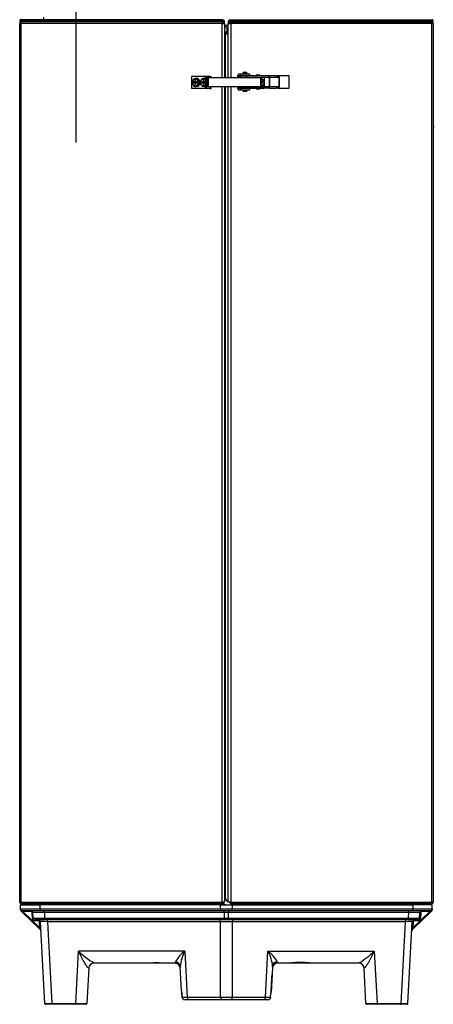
# Model space of a CAD drawing. Extents: x 172 to 2886, y 316 to 2181.
# Tile 1 of 30: x 172 to 622, y 316 to 1386. Entities that reach past the tile are written whole.
import ezdxf

# ---------------------------------------------------------------- set-up
doc = ezdxf.new("R2010")
doc.units = 0
doc.header["$LTSCALE"] = 25.4
doc.header["$MEASUREMENT"] = 0
doc.layers.get('0').update_dxf_attribs({"linetype": 'CONTINUOUS'})

msp = doc.modelspace()

# ---------------------------------------------------------------- linework, layer by layer
for p, q in [((233.1, 1637.1), (233.1, 1253)), ((172.1, 1385.3), (173.1, 1385.3)), ((172.1, 1385.2), (172.1, 1385.3)), ((172.1, 1385.2), (173.1, 1385.2)), ((172.1, 427.3), (172.1, 1382.2)), ((172.1, 1382.2), (173.4, 1382.2)), ((173.1, 1385.3), (172.4, 1386)), ((173.3, 1382.9), (172.6, 1383.6)), ((173.1, 1385.3), (173.1, 1386.3)), ((173.4, 1386.3), (173.1, 1386.3)), ((173.1, 1385.3), (173.1, 1385.3)), ((173.1, 1385.3), (173.1, 1385.3)), ((173.1, 1385.2), (173.1, 1385.3)), ((173.1, 1385.2), (173.4, 1385.2)), ((173.1, 1384.2), (173.1, 1385.2)), ((173.1, 1384.2), (174, 1384.2)), ((173.4, 1385.2), (173.3, 1385.3)), ((393.1, 1385.3), (173.3, 1385.3)), ((393.1, 1386.3), (173.4, 1386.3)), ((393.1, 1385.2), (173.4, 1385.2)), ((173.4, 1382.2), (173.4, 427.3)), ((392.4, 1382.2), (173.4, 1382.2)), ((393.2, 1384.2), (174, 1384.2)), ((198.1, 1389.3), (198.1, 1386.3)), ((203.1, 1386.5), (203.1, 1386.3)), ((391.1, 1386.3), (391.1, 1386.5)), ((392.4, 1323.7), (392.4, 1382.2)), ((392.4, 1382.2), (395.1, 1382.2)), ((393.1, 1385.3), (393.4, 1385.3)), ((393.1, 1385.2), (393.1, 1385.3)), ((393.3, 1385.1), (393.1, 1384.7)), ((393.1, 1383.2), (393.3, 1383.2)), ((393.2, 1384.2), (393.2, 1384.8)), ((393.4, 1385.2), (393.3, 1385.1)), ((393.3, 1384.2), (393.3, 1383.2)), ((393.4, 1385.2), (393.4, 1385.3)), ((394.1, 1384.3), (394.1, 1382.2)), ((395.1, 1382.2), (395.1, 1384.3)), ((395.1, 1382.2), (395.1, 1323.7)), ((399.1, 1384.3), (399.1, 1382.2)), ((399.1, 1382.2), (401.7, 1382.2)), ((399.1, 1323.7), (399.1, 1382.2)), ((400.1, 1382.2), (400.1, 1384.3)), ((400.7, 1385.3), (400.7, 1385.2)), ((401.1, 1385.3), (400.7, 1385.3)), ((400.7, 1385.2), (401, 1384.7)), ((400.8, 1384.2), (400.8, 1383.2)), ((400.8, 1384.2), (400.9, 1384.2)), ((400.8, 1383.2), (401.1, 1383.2)), ((400.9, 1384.2), (400.9, 1384.8)), ((400.9, 1384.2), (620.1, 1384.2)), ((401.1, 1386.3), (620.7, 1386.3)), ((401.1, 1385.3), (401.1, 1385.2)), ((401.1, 1385.3), (620.8, 1385.3)), ((401.1, 1385.2), (620.7, 1385.2)), ((620.7, 1382.2), (401.7, 1382.2)), ((401.7, 1382.2), (401.7, 1323.7)), ((621, 1384.2), (620.1, 1384.2)), ((620.7, 1386.3), (621, 1386.3)), ((620.8, 1385.3), (620.7, 1385.2)), ((621, 1385.2), (620.7, 1385.2)), ((620.7, 1382.2), (622.1, 1382.2)), ((620.7, 427.3), (620.7, 1382.2)), ((620.8, 1382.9), (621.5, 1383.6)), ((621, 1385.3), (621, 1386.3)), ((621, 1385.3), (621.7, 1386)), ((621, 1385.3), (621, 1385.3)), ((621, 1385.3), (621, 1385.3)), ((622, 1385.3), (621, 1385.3)), ((621, 1385.3), (621, 1385.2)), ((622, 1385.2), (621, 1385.2)), ((621, 1384.2), (621, 1385.2)), ((622, 1385.3), (622, 1385.2)), ((622.1, 1382.2), (622.1, 427.3)), ((396.2, 1371.2), (395.1, 1371.2)), ((396.2, 1380.3), (399.1, 1380.3)), ((396.2, 1378.8), (397.6, 1378.8)), ((397.6, 1372.8), (396.2, 1372.8)), ((399.1, 1371.3), (396.2, 1371.3)), ((396.2, 1323.7), (396.2, 1371.2)), ((396.2, 1371.2), (399.1, 1371.2)), ((397.6, 1378.8), (397.6, 1372.8)), ((412.7, 1327.2), (410.1, 1327.2)), ((412.7, 1325.7), (412.7, 1327.2)), ((422.4, 1327.2), (412.7, 1327.2)), ((419.9, 1327.7), (414.9, 1327.7)), ((414.9, 1327.7), (414.9, 1327.2)), ((416.4, 1329.2), (418.4, 1329.2)), ((419.9, 1327.2), (419.9, 1327.7)), ((422.4, 1325.7), (422.4, 1327.2)), ((359, 1324.7), (359, 1311.7)), ((376.2, 1324.7), (359, 1324.7)), ((361.5, 1321.2), (359.9, 1320.2)), ((362.7, 1318.7), (361.3, 1318.7)), ((361.3, 1318.7), (361.3, 1317.7)), ((361.3, 1317.7), (362.7, 1317.7)), ((363.2, 1322.3), (361.5, 1321.2)), ((361.9, 1318.7), (361.9, 1317.7)), ((363.6, 1320.2), (362.7, 1320.2)), ((362.7, 1320.2), (362.7, 1318.7)), ((362.7, 1318.7), (363.3, 1318.7)), ((362.7, 1317.7), (362.7, 1316.2)), ((363.3, 1317.7), (362.7, 1317.7)), ((364.8, 1321.2), (363.2, 1322.3)), ((363.2, 1322.3), (364, 1322.3)), ((363.3, 1318.7), (363.3, 1320.2)), ((363.3, 1316.2), (363.3, 1317.7)), ((363.6, 1318.7), (363.6, 1320.2)), ((365, 1318.7), (363.6, 1318.7)), ((363.6, 1316.2), (363.6, 1317.7)), ((363.6, 1317.7), (365, 1317.7)), ((364.2, 1322.7), (364, 1322.7)), ((367.3, 1320.2), (364, 1322.3)), ((366.5, 1320.2), (364.8, 1321.2)), ((365, 1317.7), (365, 1318.7)), ((366.5, 1320.2), (367.3, 1320.2)), ((367.3, 1316.2), (367.3, 1320.2)), ((370.4, 1321.2), (368.9, 1320.2)), ((371.6, 1318.7), (370.2, 1318.7)), ((370.2, 1318.7), (370.2, 1317.7)), ((370.2, 1317.7), (371.6, 1317.7)), ((372.2, 1322.3), (370.4, 1321.2)), ((370.8, 1318.7), (370.8, 1317.7)), ((372.6, 1320.2), (371.6, 1320.2)), ((371.6, 1320.2), (371.6, 1318.7)), ((371.6, 1318.7), (372.2, 1318.7)), ((371.6, 1317.7), (371.6, 1316.2)), ((372.2, 1317.7), (371.6, 1317.7)), ((373.7, 1321.2), (372.2, 1322.3)), ((372.2, 1322.3), (372.9, 1322.3)), ((372.2, 1318.7), (372.2, 1320.2)), ((372.2, 1316.2), (372.2, 1317.7)), ((372.6, 1318.7), (372.6, 1320.2)), ((374, 1318.7), (372.6, 1318.7)), ((372.6, 1316.2), (372.6, 1317.7)), ((372.6, 1317.7), (374, 1317.7)), ((373.1, 1322.7), (372.9, 1322.7)), ((374.1, 1321.5), (372.9, 1322.3)), ((374.1, 1321), (373.7, 1321.2)), ((374, 1317.7), (374, 1318.7)), ((374.9, 1322.2), (374.1, 1322.2)), ((374.1, 1322.2), (374.1, 1314.2)), ((374.9, 1322.2), (374.9, 1314.2)), ((376, 1323.7), (377.2, 1323.7)), ((376, 1323.7), (376, 1313.7)), ((376.2, 1324.7), (377, 1324.7)), ((379, 1324.7), (377, 1324.7)), ((377.2, 1323.7), (377.2, 1313.7)), ((377.2, 1323.7), (434, 1323.7)), ((379, 1324.7), (379, 1323.7)), ((379, 1324.7), (380.3, 1324.7)), ((380.3, 1323.7), (380.3, 1324.7)), ((409.6, 1323.7), (409.6, 1325.7)), ((410.1, 1325.2), (412.4, 1325.2)), ((410.1, 1323.7), (410.1, 1325.2)), ((410.3, 1325.7), (412.7, 1325.7)), ((412.4, 1325.5), (412.4, 1324)), ((419.1, 1325.5), (412.4, 1325.5)), ((412.4, 1324), (419.1, 1324)), ((412.7, 1325.7), (422.4, 1325.7)), ((415.9, 1325.7), (415.9, 1325.5)), ((415.9, 1324), (415.9, 1323.7)), ((418.9, 1325.5), (418.9, 1325.7)), ((418.9, 1323.7), (418.9, 1324)), ((419.1, 1325.5), (419.1, 1324)), ((443.5, 1325.5), (419.1, 1325.5)), ((419.1, 1324), (443.5, 1324)), ((422.4, 1325.7), (429.5, 1325.7)), ((430, 1324), (430, 1323.7)), ((430.5, 1326.5), (432.5, 1326.5)), ((433, 1323.7), (433, 1324)), ((433.5, 1325.7), (438.3, 1325.7)), ((435, 1323.7), (434, 1323.7)), ((434, 1323.7), (434, 1313.7)), ((435, 1313.7), (435, 1323.7)), ((436.5, 1321.7), (435, 1321.7)), ((435.1, 1320.2), (435, 1320.2)), ((435.1, 1318.7), (435, 1318.7)), ((435, 1317.7), (435.1, 1317.7)), ((435.1, 1318.7), (435.1, 1320.2)), ((436.5, 1318.7), (435.1, 1318.7)), ((435.1, 1316.2), (435.1, 1317.7)), ((435.1, 1317.7), (436.5, 1317.7)), ((435.9, 1318.7), (435.9, 1317.7)), ((437.5, 1320), (436.5, 1321.7)), ((436.5, 1317.7), (436.5, 1318.7)), ((436.5, 1314.7), (437.5, 1316.5)), ((438.4, 1318.2), (437.5, 1320)), ((437.5, 1316.5), (438.4, 1318.2)), ((438.3, 1325.7), (438.3, 1325.5)), ((438.3, 1324), (438.3, 1318.3)), ((438.3, 1318.1), (438.3, 1313.4)), ((451.1, 1325.5), (443.5, 1325.5)), ((443.5, 1324), (443.5, 1325.5)), ((443.5, 1323.5), (443.5, 1313.9)), ((444.1, 1324), (444.1, 1313.4)), ((444.1, 1324), (454.1, 1324)), ((451.1, 1325.5), (451.9, 1325.5)), ((453.1, 1325.5), (452.4, 1325.5)), ((465.3, 1325.5), (453.1, 1325.5)), ((454.7, 1324), (454.1, 1324)), ((454.1, 1324), (454.1, 1313.4)), ((454.7, 1313.4), (454.7, 1324)), ((465.3, 1311.9), (465.3, 1325.5)), ((376.2, 1311.7), (359, 1311.7)), ((359.9, 1316.2), (361.5, 1315.2)), ((361.5, 1315.2), (363.2, 1314.2)), ((362.7, 1316.2), (363.6, 1316.2)), ((363.2, 1314.2), (364.8, 1315.2)), ((363.2, 1314.2), (364, 1314.2)), ((364, 1314.2), (367.3, 1316.2)), ((364, 1313.7), (364.2, 1313.7)), ((364.8, 1315.2), (366.5, 1316.2)), ((366.5, 1316.2), (367.3, 1316.2)), ((368.9, 1316.2), (370.4, 1315.2)), ((370.4, 1315.2), (372.2, 1314.2)), ((371.6, 1316.2), (372.6, 1316.2)), ((372.2, 1314.2), (373.7, 1315.2)), ((372.2, 1314.2), (372.9, 1314.2)), ((372.9, 1314.2), (374.1, 1314.9)), ((372.9, 1313.7), (373.1, 1313.7)), ((373.7, 1315.2), (374.1, 1315.4)), ((374.1, 1314.2), (374.9, 1314.2)), ((376, 1313.7), (377.2, 1313.7)), ((377, 1311.7), (376.2, 1311.7)), ((379, 1311.7), (377, 1311.7)), ((377.2, 1313.7), (434, 1313.7)), ((379, 1313.7), (379, 1311.7)), ((379, 1311.7), (380.3, 1311.7)), ((380.3, 1311.7), (380.3, 1313.7)), ((392.4, 427.3), (392.4, 1313.7)), ((395.1, 1313.7), (395.1, 427.3)), ((396.2, 431.3), (396.2, 1313.7)), ((399.1, 427.3), (399.1, 1313.7)), ((401.7, 1313.7), (401.7, 427.3)), ((409.6, 1311.7), (409.6, 1313.7)), ((410.1, 1312.2), (410.1, 1313.7)), ((412.4, 1312.2), (410.1, 1312.2)), ((410.1, 1310.2), (412.7, 1310.2)), ((412.7, 1311.7), (410.3, 1311.7)), ((412.4, 1313.4), (412.4, 1311.9)), ((419.1, 1313.4), (412.4, 1313.4)), ((419.1, 1311.9), (412.4, 1311.9)), ((412.7, 1311.7), (412.7, 1310.2)), ((422.4, 1311.7), (412.7, 1311.7)), ((412.7, 1310.2), (422.4, 1310.2)), ((414.9, 1310.2), (414.9, 1309.7)), ((414.9, 1309.7), (419.9, 1309.7)), ((415.9, 1313.7), (415.9, 1313.4)), ((415.9, 1311.9), (415.9, 1311.7)), ((418.4, 1308.2), (416.4, 1308.2)), ((418.9, 1313.4), (418.9, 1313.7)), ((418.9, 1311.7), (418.9, 1311.9)), ((443.5, 1313.4), (419.1, 1313.4)), ((419.1, 1311.9), (419.1, 1313.4)), ((443.5, 1311.9), (419.1, 1311.9)), ((419.9, 1309.7), (419.9, 1310.2)), ((429.5, 1311.7), (422.4, 1311.7)), ((422.4, 1310.2), (422.4, 1311.7)), ((430, 1313.7), (430, 1313.4)), ((432.5, 1310.9), (430.5, 1310.9)), ((433, 1313.4), (433, 1313.7)), ((438.3, 1311.7), (433.5, 1311.7)), ((435, 1313.7), (434, 1313.7)), ((435, 1316.2), (435.1, 1316.2)), ((435, 1314.7), (436.5, 1314.7)), ((438.3, 1311.9), (438.3, 1311.7)), ((443.5, 1313.4), (443.5, 1311.9)), ((443.5, 1311.9), (451.1, 1311.9)), ((454.1, 1313.4), (444.1, 1313.4)), ((451.9, 1311.9), (451.1, 1311.9)), ((453.1, 1311.9), (452.4, 1311.9)), ((453.1, 1311.9), (465.3, 1311.9)), ((454.1, 1313.4), (454.7, 1313.4)), ((622.3, 1296.3), (622.1, 1296.3)), ((622.3, 1273.4), (622.3, 1296.3)), ((622.3, 1290.8), (622.3, 1290.8)), ((622.3, 1273.4), (622.1, 1273.4)), ((622.1, 1272.8), (622.3, 1272.8)), ((622.3, 1270.2), (622.1, 1270.2)), ((622.3, 1269.3), (622.1, 1269.3)), ((622.3, 1264.1), (622.1, 1264.1)), ((622.3, 1270.2), (622.3, 1269.3)), ((622.3, 1264.1), (622.3, 1266.2)), ((622.3, 1260.2), (622.3, 1264.1)), ((622.3, 1264), (622.3, 1264)), ((622.1, 1260.2), (622.3, 1260.2)), ((395.1, 431.3), (396.2, 431.3)), ((173.4, 427.3), (172.1, 427.3)), ((172.1, 427.2), (172.1, 427.3)), ((173.3, 426.5), (172.6, 425.8)), ((173.1, 427.2), (173.1, 427.3)), ((173.1, 419.9), (173.1, 424.2)), ((173.1, 424.2), (194.1, 424.2)), ((173.1, 419.9), (194.1, 419.9)), ((173.1, 418.8), (173.1, 419.9)), ((173.4, 427.3), (392.4, 427.3)), ((174.1, 425.5), (174.1, 425.2)), ((190.1, 425.2), (174.1, 425.2)), ((174.2, 417.6), (175.1, 417.2)), ((392.7, 425.3), (174.7, 425.3)), ((194.8, 417.9), (175.1, 417.9)), ((175.1, 417.9), (175.1, 417.2)), ((184.5, 417.9), (184.5, 416.9)), ((186, 424.2), (186, 424.2)), ((190.1, 425.2), (190.1, 425.3)), ((190.1, 425.2), (198.8, 425.2)), ((192.6, 425.2), (192.7, 425.3)), ((194.1, 424.2), (194.1, 419.9)), ((390.6, 424.2), (194.1, 424.2)), ((194.1, 419.9), (390.6, 419.9)), ((391.2, 417.9), (194.8, 417.9)), ((198.5, 424.2), (198.5, 424.2)), ((395, 424.2), (198.5, 424.2)), ((198.8, 425.2), (394.5, 425.2)), ((355.5, 425.3), (355.5, 425.2)), ((356.2, 425.2), (356.2, 425.3)), ((356.2, 425.2), (356.2, 425.3)), ((390.6, 424.2), (403.5, 424.2)), ((390.6, 419.9), (390.6, 424.2)), ((390.6, 419.9), (403.5, 419.9)), ((402.9, 417.9), (391.2, 417.9)), ((395.1, 427.3), (392.4, 427.3)), ((392.8, 426.6), (392.6, 425.9)), ((392.7, 425.9), (392.7, 425.3)), ((394.5, 425.2), (394.5, 425.2)), ((395, 424.2), (395, 424.2)), ((401.7, 427.3), (399.1, 427.3)), ((401.3, 426.6), (401.5, 425.9)), ((401.4, 425.9), (401.4, 425.3)), ((619.4, 425.3), (401.4, 425.3)), ((401.7, 427.3), (620.7, 427.3)), ((599.3, 417.9), (402.9, 417.9)), ((595.6, 424.2), (403.1, 424.2)), ((403.5, 424.2), (600, 424.2)), ((403.5, 424.2), (403.5, 419.9)), ((403.5, 419.9), (600, 419.9)), ((404.6, 425.2), (595.3, 425.2)), ((437.9, 425.3), (437.9, 425.2)), ((437.9, 425.3), (437.9, 425.2)), ((438.6, 425.2), (438.6, 425.3)), ((595.3, 425.2), (604.1, 425.2)), ((595.6, 424.2), (595.6, 424.2)), ((619, 417.9), (599.3, 417.9)), ((600, 424.2), (600, 419.9)), ((621, 424.2), (600, 424.2)), ((600, 419.9), (621, 419.9)), ((601.5, 425.2), (601.5, 425.3)), ((604.1, 425.2), (604.1, 425.3)), ((620.1, 425.2), (604.1, 425.2)), ((608.1, 424.2), (608.1, 424.2)), ((609.6, 416.9), (609.6, 417.9)), ((619, 417.2), (619, 417.9)), ((619, 417.2), (619.9, 417.6)), ((620.1, 425.5), (620.1, 425.2)), ((622.1, 427.3), (620.7, 427.3)), ((620.8, 426.5), (621.5, 425.8)), ((621, 419.9), (621, 424.2)), ((621, 419.9), (621, 418.8)), ((621.1, 427.2), (621.1, 427.3)), ((622.1, 427.2), (622.1, 427.3)), ((174.4, 416.7), (173.7, 417.3)), ((174.8, 416.2), (174.4, 416.7)), ((193.4, 398.7), (174.8, 416.2)), ((175.1, 417.2), (175.5, 416.9)), ((175.5, 416.9), (194.1, 399.4)), ((184.5, 416.9), (175.5, 416.9)), ((185.9, 409.8), (185.5, 416)), ((186.9, 409.8), (186.5, 416)), ((199.9, 407.9), (188.9, 407.9)), ((188.9, 407.9), (188.9, 406.9)), ((192.7, 406.9), (188.9, 406.9)), ((192.7, 407.9), (192.7, 406.9)), ((198.9, 416), (199.2, 409.8)), ((395, 416), (198.9, 416)), ((199.2, 409.8), (395, 409.8)), ((395.7, 407.9), (199.9, 407.9)), ((395, 409.8), (395, 416)), ((398.4, 407.9), (395.7, 407.9)), ((594.2, 407.9), (398.4, 407.9)), ((399.1, 416), (399.1, 409.8)), ((595.2, 416), (399.1, 416)), ((399.1, 409.8), (594.9, 409.8)), ((605.2, 407.9), (594.2, 407.9)), ((595.2, 416), (594.9, 409.8)), ((600, 399.4), (618.6, 416.9)), ((619.3, 416.2), (600.7, 398.7)), ((601.4, 406.9), (601.4, 407.9)), ((605.2, 406.9), (601.4, 406.9)), ((605.2, 406.9), (605.2, 407.9)), ((607.2, 409.8), (607.6, 416)), ((608.6, 416), (608.2, 409.8)), ((618.6, 416.9), (609.6, 416.9)), ((618.6, 416.9), (619, 417.2)), ((619.7, 416.7), (619.3, 416.2)), ((620.4, 417.3), (619.7, 416.7)), ((194.3, 397.8), (193.4, 398.7)), ((194.1, 399.4), (193.7, 406)), ((199.4, 317.1), (194.7, 406)), ((202.5, 406), (207.1, 317.1)), ((390.6, 406), (202.5, 406)), ((390.6, 324), (390.6, 406)), ((591.6, 406), (403.5, 406)), ((403.5, 406), (403.5, 324)), ((591.6, 406), (587, 317.1)), ((594.7, 317.1), (599.4, 406)), ((600.7, 398.7), (599.8, 397.8)), ((600.4, 406), (600, 399.4)), ((233.1, 317.1), (236.1, 374.1)), ((351.9, 374.1), (236.1, 374.1)), ((351.9, 374.1), (354.5, 324)), ((439.6, 324), (442.3, 374.1)), ((442.3, 374.1), (558, 374.1)), ((558, 374.1), (561, 317.1)), ((247.2, 355.6), (245.2, 317.1)), ((252.9, 361.1), (315.4, 361.1)), ((315.4, 361.1), (326.3, 361.1)), ((326.3, 361.1), (340.9, 361.1)), ((340.9, 361.1), (340.9, 361.1)), ((348.2, 330.9), (346.8, 357.3)), ((447.3, 357.3), (446.8, 348.5)), ((447.3, 356.9), (447.6, 358.9)), ((452.4, 362.4), (452.6, 361.6)), ((453.2, 361.1), (461.2, 361.1)), ((461.2, 361.1), (467.8, 361.1)), ((467.8, 361.1), (487.6, 361.1)), ((487.6, 361.1), (541.2, 361.1)), ((548.9, 317.1), (546.9, 355.6)), ((446.8, 348.5), (445.8, 329.5)), ((348.1, 330.9), (348.2, 330.3)), ((348.2, 330.9), (348.9, 324)), ((355.5, 321.2), (351.8, 321.2)), ((354.5, 324), (390.6, 324)), ((391.6, 321.2), (355.5, 321.2)), ((402.5, 321.2), (391.6, 321.2)), ((438.6, 321.2), (402.5, 321.2)), ((403.5, 324), (439.6, 324)), ((442.3, 321.2), (438.6, 321.2)), ((207.5, 316.2), (200.4, 316.2)), ((207.1, 317.1), (233.1, 317.1)), ((233.5, 316.2), (207.5, 316.2)), ((244.2, 316.2), (233.5, 316.2)), ((560.6, 316.2), (549.9, 316.2)), ((586.6, 316.2), (560.6, 316.2)), ((561, 317.1), (587, 317.1)), ((593.7, 316.2), (586.6, 316.2))]:
    msp.add_line(p, q)
for centre, radius, start, end in [((173.1, 1385.3), 1.02, 135.236, 179.764), ((173.1, 1385.2), 1.01, 180, 270), ((174.1, 1382.2), 2, 135, 180), ((173.1, 1385.3), 1.02, 90.236, 134.764), ((174.1, 1382.2), 2, 90, 135), ((174.1, 1382.2), 1, 135, 180), ((174.8, 1382.6), 1.65, 93.219, 139.9335), ((396.6, 1386.4), 3.77, 186.5222, 197.6509), ((393.1, 1384.3), 2, 0, 90), ((394, 1384.7), 0.783, 153.3194, 178.5071), ((393.1, 1384.3), 1, 0, 70), ((401.1, 1384.3), 2, 90, 180), ((401.1, 1384.3), 1, 110, 180), ((400, 1384.7), 0.817, 2.0302, 26.1502), ((619.3, 1382.6), 1.65, 40.0665, 86.781), ((620.1, 1382.2), 2, 45, 90), ((620.1, 1382.2), 1, 0, 45), ((621, 1385.3), 1.02, 45.236, 89.764), ((621, 1385.2), 1.01, 270, 0), ((620.1, 1382.2), 2, 0, 45), ((621, 1385.3), 1.02, 0.236, 44.764), ((396.2, 1375.8), 4.5, 90, 104.149), ((396.2, 1375.8), 3, 90, 111.5102), ((396.2, 1375.8), 3, 248.4898, 270), ((396.2, 1375.8), 4.5, 255.851, 270), ((416.4, 1327.7), 1.5, 90, 180), ((418.4, 1327.7), 1.5, 0, 90), ((392, 1318.2), 32.1, 176.2872, 179.8919), ((392.3, 1318.3), 32.5, 180.1267, 183.6942), ((398.6, 1318.2), 32.1, 176.2872, 179.8919), ((398.9, 1318.3), 32.5, 180.1267, 183.6942), ((400.9, 1318.2), 32.1, 176.2872, 179.8919), ((401.3, 1318.3), 32.5, 180.1267, 183.6942), ((430.5, 1325.5), 1, 90, 180), ((432.5, 1325.5), 1, 0, 90), ((416.4, 1309.7), 1.5, 180, 270), ((418.4, 1309.7), 1.5, 270, 0), ((430.5, 1311.9), 1, 180, 270), ((432.5, 1311.9), 1, 270, 0), ((399.6, 431.3), 3.4, 180, 261.5435), ((174.1, 427.2), 2, 180, 225), ((174.1, 427.2), 2, 225, 270), ((174.1, 427.2), 1, 180, 225), ((175.1, 419.9), 2, 180, 270), ((176.4, 420), 3.37, 181.6592, 212.3565), ((175.1, 418.8), 2, 180, 226.5215), ((174.1, 427.2), 1.01, 225.236, 236.8476), ((174.8, 426.9), 1.65, 220.0665, 266.781), ((175, 419), 1.61, 208.3875, 240.3994), ((184.5, 415.9), 2, 3, 90), ((187, 424.2), 1, 90, 177), ((189.1, 424.2), 2, 30, 33.367), ((399.6, 431.3), 7.9, 209.9939, 243.1395), ((394.8, 425.9), 2.1, 164.8696, 180.6679), ((399.3, 425.9), 2.1, 359.3321, 15.1304), ((399.6, 431.3), 7.9, 296.0078, 309.4525), ((605.1, 424.2), 2, 146.633, 150), ((607.1, 424.2), 1, 3, 90), ((609.6, 415.9), 2, 90, 177), ((619, 419.9), 2, 270, 0), ((619.3, 426.9), 1.65, 273.219, 319.9335), ((619.1, 419), 1.61, 299.6019, 331.6112), ((620.1, 427.2), 2, 270, 315), ((619, 418.8), 2, 313.4785, 0), ((617.7, 420), 3.37, 327.6435, 358.3408), ((620, 427.2), 1.01, 303.1524, 314.764), ((620.1, 427.2), 1, 315, 0), ((620.1, 427.2), 2, 315, 0), ((184.5, 415.9), 1, 3, 90), ((188.9, 409.9), 3, 183, 270), ((188.9, 409.9), 2, 183, 270), ((192.7, 405.9), 2, 3, 90), ((192.7, 405.9), 1, 3, 90), ((601.4, 405.9), 2, 90, 177), ((601.4, 405.9), 1, 90, 177), ((605.2, 409.9), 3, 270, 357), ((605.2, 409.9), 2, 270, 357), ((609.6, 415.9), 1, 90, 177), ((192.3, 395.6), 3, 3, 46.5215), ((188.7, 395.5), 6.53, 2.0023, 26.6971), ((605.4, 395.5), 6.53, 153.3029, 177.9977), ((601.8, 395.6), 3, 133.4785, 177), ((293.7, 431.9), 81.6, 225.1088, 240.0881), ((376, 342.9), 39.5, 127.7549, 150.3036), ((393, 352.5), 46.5, 152.4058, 174.0558), ((401.1, 352.5), 46.5, 5.9442, 27.5942), ((419.8, 344.3), 37.3, 29.0181, 52.9233), ((498.4, 434.4), 84.8, 300.1943, 314.609), ((253, 355.3), 5.79, 90.7231, 176.5486), ((293.7, 431.9), 81.6, 240.0881, 240.0942), ((320.9, -29.6), 390.7, 89.1957, 90.8078), ((340.9, 355.1), 6, 81.3485, 90.2613), ((340.9, 355.1), 6, 3.0206, 90.1125), ((453.2, 355.1), 6, 89.9745, 176.9794), ((451.2, 357.2), 3.89, 156.5856, 179.3166), ((451.4, 355.4), 5.96, 85.6666, 104.6877), ((450.6, 356.4), 5.58, 68.8326, 88.8436), ((459.9, 495.1), 134, 266.5505, 270.4821), ((461, 439.8), 78.6, 263.8927, 270.1582), ((477.8, 256.5), 105.1, 84.7288, 95.4011), ((498.4, 434.4), 84.8, 300.1884, 300.1943), ((541.1, 355.3), 5.8, 2.5738, 89.2858), ((-405.6, 392.9), 853.6, 355.3711, 357.0195), ((-651.3, 405.1), 1099.5, 355.768, 357.0491), ((468.3, 336.3), 120.3, 182.8724, 185.9213), ((351.7, 324.2), 3, 185.0255, 270), ((352.3, 354.7), 31, 263.3398, 263.6678), ((442.3, 324.2), 3, 270, 355.8997), ((437.1, 329.9), 8.75, 346.7204, 357), ((200.4, 317.2), 1, 183, 270), ((244.2, 317.2), 1, 270, 357), ((549.9, 317.2), 1, 183, 270), ((593.7, 317.2), 1, 270, 357)]:
    msp.add_arc(centre, radius, start, end)
for centre, major_axis, ratio, start_param, end_param in [((174.1, 1382.2), (0, -2), 0.34202, 3.926991, 4.712389), ((393.1, 1382.2), (0, 2), 0.34202, 0, 1.570796), ((393.1, 1382.2), (0, 1), 0.34202, 0, 1.570796), ((393.4, 1385.2), (0, -1.01), 0.34202, 4.712389, 5.290269), ((400.7, 1385.2), (0, -1.01), 0.34202, 0.992916, 1.570796), ((401.1, 1382.2), (0, -2), 0.34202, 1.570796, 3.141593), ((401.1, 1382.2), (0, -1), 0.34202, 1.570796, 3.141593), ((620.1, 1382.2), (0, 2), 0.34202, 4.712389, 5.497787), ((410.1, 1325.7), (0, -1.5), 0.34202, 3.141593, 4.712389), ((364, 1318.2), (0, 4.5), 0.939693, 1.322517, 1.802847), ((363.2, 1318.2), (0, 3.5), 0.939693, 0.523599, 1.570796), ((363.2, 1318.2), (0, 3.5), 0.939693, 1.570796, 2.617994), ((364, 1318.2), (0, 4.5), 0.939693, 0, 1.021891), ((364, 1318.2), (0, 4.5), 0.939693, 2.113879, 6.283185), ((363.2, 1318.2), (0, -3.5), 0.939693, 2.617994, 3.665191), ((364.2, 1318.2), (0, 4.5), 0.939693, 3.141593, 6.283185), ((363.2, 1318.2), (0, 3.5), 0.939693, 4.712389, 5.759587), ((363.2, 1318.2), (0, -3.5), 0.939693, 0.523599, 1.570796), ((372.9, 1318.2), (0, 4.5), 0.939693, 1.327035, 1.807454), ((372.1, 1318.2), (0, 3.5), 0.939693, 0.523599, 1.570796), ((372.1, 1318.2), (0, 3.5), 0.939693, 1.570796, 2.617994), ((372.9, 1318.2), (0, 4.5), 0.939693, 0, 1.021891), ((372.1, 1318.2), (0, -3.5), 0.939693, 2.617994, 3.665191), ((372.9, 1318.2), (0, 4.5), 0.939693, 5.991527, 6.283185), ((373.1, 1318.2), (0, 4.5), 0.939693, 6.040255, 6.283185), ((372.1, 1318.2), (0, 3.5), 0.939693, 5.621474, 5.759587), ((376.2, 1322.2), (0, -2.5), 0.819697, 3.141593, 4.712389), ((377, 1322.2), (0, 2.5), 0.819697, 0, 1.570796), ((410.3, 1325.2), (0, 0.5), 0.34202, 0, 1.570796), ((419.7, 1325.2), (0, -0.5), 0.34202, 3.141593, 4.068888), ((433.8, 1318.2), (0, 4.5), 0.939693, 5.61431, 6.004938), ((434.7, 1318.2), (0, -3.5), 0.939693, 2.094395, 3.037839), ((434.7, 1318.2), (0, -3.5), 0.939693, 0.103754, 1.047198), ((433.8, 1318.2), (0, 4.5), 0.939693, 4.903104, 5.556222), ((433.8, 1318.2), (0, 4.5), 0.939693, 3.880553, 4.51621), ((434.7, 1318.2), (0, -3.5), 0.939693, 1.047198, 2.094395), ((443.4, 1323.5), (0, 0.5), 0.34202, 4.712389, 6.283185), ((443.5, 1324), (0, 1.5), 0.34202, 4.712389, 6.283185), ((363.2, 1318.2), (0, 3.5), 0.939693, 2.617994, 3.665191), ((372.9, 1318.2), (0, 4.5), 0.939693, 2.113879, 3.433251), ((372.1, 1318.2), (0, 3.5), 0.939693, 2.617994, 3.665191), ((373.1, 1318.2), (0, 4.5), 0.939693, 3.141593, 3.384523), ((372.1, 1318.2), (0, -3.5), 0.939693, 0.523599, 0.661711), ((376.2, 1314.2), (0, -2.5), 0.819697, 4.712389, 6.283185), ((377, 1314.2), (0, 2.5), 0.819697, 1.570796, 3.141593), ((410.1, 1311.7), (0, -1.5), 0.34202, 4.712389, 6.283185), ((410.3, 1312.2), (0, 0.5), 0.34202, 1.570796, 3.141593), ((419.7, 1312.2), (0, 0.5), 0.34202, 2.214297, 3.141593), ((433.8, 1318.2), (0, 4.5), 0.939693, 3.41984, 3.799324), ((443.4, 1313.9), (0, -0.5), 0.34202, 0, 1.570796), ((443.5, 1313.4), (0, 1.5), 0.34202, 3.141593, 4.712389), ((174.1, 418.8), (-1, 0), 0.645952, 0, 1.072854), ((174.1, 427.3), (0, -2), 0.34202, 4.712389, 5.497787), ((174.4, 418.1), (-0.688, -0.726), 0.232883, 0, 1.09107), ((205, 424.2), (-19, 0.1), 0.001923, 5.063278, 6.28309), ((194.8, 419.9), (0, -2), 0.34202, 4.712389, 6.283185), ((198.2, 415.9), (0, -2), 0.34202, 1.623156, 3.141593), ((198.8, 424.2), (0, 1), 0.34202, 0, 1.518436), ((199.7, 424.3), (0, 1), 0.34202, 5.832158, 6.283185), ((354.8, 424.3), (0, -1), 0.34202, 2.690566, 3.141593), ((354.8, 424.3), (0, -2), 0.34202, 2.037562, 2.094395), ((391.2, 419.9), (0, -2), 0.34202, 4.712389, 6.283185), ((393.1, 427.3), (0, 2), 0.34202, 1.570796, 2.356194), ((393.1, 427.3), (0, 1), 0.34202, 1.570796, 2.356194), ((394.3, 415.9), (0, -2), 0.34202, 1.623156, 3.141593), ((395.3, 424.2), (0, 1), 0.34202, 0.9336, 1.518436), ((397.1, 424.2), (6, 0), 0.009281, 1.750801, 1.919363), ((399.8, 415.9), (0, -2), 0.34202, 3.141593, 4.660029), ((401.1, 427.3), (0, -1), 0.34202, 0.785398, 1.570796), ((401.1, 427.3), (0, -2), 0.34202, 0.785398, 1.570796), ((402.9, 419.9), (0, -2), 0.34202, 0, 1.570796), ((439.4, 424.3), (0, 2), 0.34202, 1.047198, 1.104031), ((439.4, 424.3), (0, 1), 0.34202, 0, 0.451027), ((594.4, 424.3), (0, -1), 0.34202, 3.141593, 3.592619), ((595.9, 415.9), (0, -2), 0.34202, 3.141593, 4.660029), ((595.3, 424.2), (0, 1), 0.34202, 4.764749, 6.283185), ((589.1, 424.2), (19, 0.1), 0.001923, 0.000095, 1.219907), ((599.3, 419.9), (0, -2), 0.34202, 0, 1.570796), ((619.7, 418.1), (-0.688, 0.726), 0.232883, 2.050523, 3.141593), ((620.1, 427.3), (0, 2), 0.34202, 3.926991, 4.712389), ((620, 418.8), (-1, 0), 0.645952, 2.068739, 3.141593), ((175.1, 417.4), (-0.688, -0.726), 0.16828, 0, 1.395161), ((175.5, 417), (-0.688, -0.726), 0.01201, 0, 1.558132), ((185.5, 416), (0.999, 0.052), 0.017428, 0, 1.569883), ((185.9, 409.8), (0.999, 0.052), 0.017428, 0, 1.569883), ((205.3, 415.9), (18.8, -0.1), 0.003893, 1.922007, 3.141818), ((205.6, 409.9), (-18.8, -0.1), 0.003898, 0.000182, 1.219994), ((199.9, 409.9), (0, 2), 0.34202, 1.623156, 3.141593), ((201.8, 405.9), (0, -2), 0.34202, 1.623156, 3.141593), ((389.9, 405.9), (0, -2), 0.34202, 1.623156, 3.141593), ((397.1, 415.9), (6, 0), 0.018562, 1.222229, 1.919363), ((397.1, 409.9), (-6, 0), 0.018562, 1.222229, 1.919363), ((395.7, 409.9), (0, 2), 0.34202, 1.623156, 3.141593), ((398.4, 409.9), (0, 2), 0.34202, 3.141593, 4.660029), ((404.2, 405.9), (0, -2), 0.34202, 3.141593, 4.660029), ((592.3, 405.9), (0, -2), 0.34202, 3.141593, 4.660029), ((594.2, 409.9), (0, 2), 0.34202, 3.141593, 4.660029), ((588.5, 409.9), (18.8, -0.1), 0.003898, 5.063191, 6.283003), ((588.8, 415.9), (-18.8, -0.1), 0.003893, 3.141367, 4.361179), ((608.2, 409.8), (0.999, -0.052), 0.017428, 1.57171, 3.141593), ((608.6, 416), (0.999, -0.052), 0.017428, 1.57171, 3.141593), ((618.6, 417), (-0.688, 0.726), 0.01201, 1.583461, 3.141593), ((619, 417.4), (-0.688, 0.726), 0.16828, 1.746432, 3.141593), ((194.1, 399.4), (-0.688, -0.726), 0.01201, 0, 1.558132), ((193.7, 406), (0.999, 0.052), 0.017428, 0, 1.569883), ((194.1, 399.4), (1.11, -2.05), 0.003206, 4.720055, 5.186168), ((195, 398.5), (-0.688, -0.726), 0.317342, 5.056317, 6.283185), ((206.5, 405.9), (11.8, -0.1), 0.00621, 1.922162, 3.141974), ((397.1, 405.9), (19, 0), 0.005862, 1.222229, 1.919363), ((587.6, 405.9), (-11.8, -0.1), 0.00621, 3.141212, 4.361024), ((600.4, 406), (0.999, -0.052), 0.017428, 1.57171, 3.141593), ((600, 399.4), (-1.11, -2.05), 0.003206, 1.097018, 1.56313), ((599.1, 398.5), (-0.688, 0.726), 0.317342, 3.141593, 4.368461), ((600, 399.4), (-0.688, 0.726), 0.01201, 1.583461, 3.141593), ((340.8, 357), (5.99, 0.31), 0.905202, 0, 1.371159), ((453.3, 357), (5.99, -0.31), 0.905202, 2.852538, 3.141593), ((442.2, 360.6), (-5.42, 1.91), 0.182019, 3.139808, 3.265104), ((448.3, 366.7), (-1.6, 5.52), 0.422193, 3.143499, 3.569721), ((453.3, 357), (-5.99, 0.31), 0.905202, 4.912026, 5.195454), ((452.1, 367.1), (0.23, 5.75), 0.455035, 3.143512, 3.437591), ((351.8, 324.2), (0, -3), 0.96651, 4.772387, 6.283185), ((357.6, 324.2), (-9, -0.16), 0.012192, 0.259659, 1.220238), ((355.5, 324.2), (0, -3), 0.34202, 4.764749, 6.283185), ((397.1, 324.2), (-19, 0), 0.008792, 1.222229, 1.919363), ((391.6, 324.2), (0, -3), 0.34202, 4.764749, 6.283185), ((402.5, 324.2), (0, -3), 0.34202, 0, 1.518436), ((438.6, 324.2), (0, -3), 0.34202, 0, 1.518436), ((436.5, 324.2), (9, -0.16), 0.012192, 5.062947, 6.005013), ((442.3, 324.2), (0, -3), 0.961586, 0, 1.510402), ((211.2, 317.2), (-11.8, -0.1), 0.00311, 0.000149, 1.219961), ((207.5, 317.2), (0, 1), 0.34202, 1.623156, 3.141593), ((233.5, 317.2), (0, 1), 0.34202, 1.623156, 3.141593), ((236.2, 317.2), (-9.01, 0.05), 0.008264, 1.225254, 3.141208), ((557.9, 317.2), (-9.01, -0.05), 0.008264, 0.000385, 1.916338), ((560.6, 317.2), (0, -1), 0.34202, 0, 1.518436), ((586.6, 317.2), (0, -1), 0.34202, 0, 1.518436), ((582.9, 317.2), (11.8, -0.1), 0.00311, 5.063224, 6.283036)]:
    msp.add_ellipse(centre, major_axis=major_axis, ratio=ratio, start_param=start_param, end_param=end_param)
for points, knots in [([(173.3, 1385.3), (173.3, 1385.4), (173.3, 1385.6), (173.3, 1385.8), (173.3, 1385.9), (173.3, 1386.1), (173.3, 1386.2), (173.4, 1386.3), (173.4, 1386.3), (173.4, 1386.3)], [0, 0, 0, 0, 0.25, 0.25, 0.5, 0.5, 0.75, 0.75, 1, 1, 1, 1]), ([(174, 1384.2), (173.9, 1384.2), (173.9, 1384.2), (173.7, 1384.3), (173.7, 1384.4), (173.6, 1384.6), (173.5, 1384.7), (173.4, 1385), (173.4, 1385.1), (173.4, 1385.2)], [0, 0, 0, 0, 0.25, 0.25, 0.5, 0.5, 0.75, 0.75, 1, 1, 1, 1]), ([(393.1, 1386.3), (393, 1386.3), (393, 1386.3), (392.9, 1386.2), (392.9, 1386.1), (392.9, 1386)], [0, 0, 0, 0, 0.5, 0.5, 1, 1, 1, 1]), ([(393.4, 1385.3), (393.3, 1385.3), (393.3, 1385.3), (393.1, 1385.4), (393, 1385.6), (393, 1385.7), (393, 1385.8)], [0, 0, 0, 0, 0.245659, 0.488351, 0.736566, 1, 1, 1, 1]), ([(393.1, 1384.7), (393.1, 1384.5), (393.1, 1384.4), (393.2, 1384.3), (393.2, 1384.2), (393.2, 1384.2)], [0, 0, 0, 0, 0.5, 0.5, 1, 1, 1, 1]), ([(401.1, 1385.8), (401.1, 1385.7), (401.1, 1385.6), (401, 1385.5), (400.9, 1385.4), (400.8, 1385.3), (400.8, 1385.3)], [0, 0, 0, 0, 0.2657, 0.518235, 0.761553, 1, 1, 1, 1]), ([(400.9, 1384.2), (400.9, 1384.2), (400.9, 1384.3), (401, 1384.4), (401, 1384.5), (401, 1384.7)], [0, 0, 0, 0, 0.5, 0.5, 1, 1, 1, 1]), ([(620.7, 1385.2), (620.7, 1385.1), (620.7, 1385), (620.6, 1384.7), (620.5, 1384.6), (620.4, 1384.4), (620.4, 1384.3), (620.3, 1384.2), (620.2, 1384.2), (620.1, 1384.2)], [0, 0, 0, 0, 0.25, 0.25, 0.5, 0.5, 0.75, 0.75, 1, 1, 1, 1]), ([(620.7, 1386.3), (620.7, 1386.3), (620.7, 1386.3), (620.8, 1386.2), (620.8, 1386.1), (620.8, 1385.9), (620.8, 1385.8), (620.8, 1385.6), (620.8, 1385.4), (620.8, 1385.3)], [0, 0, 0, 0, 0.25, 0.25, 0.5, 0.5, 0.75, 0.75, 1, 1, 1, 1]), ([(452.4, 1325.5), (452.4, 1325.5), (452.4, 1325.5), (452.5, 1325.4), (452.7, 1325.4), (452.9, 1325.3), (453, 1325.2), (453.2, 1325.1), (453.3, 1325), (453.4, 1324.9), (453.5, 1324.8), (453.7, 1324.7), (453.7, 1324.6), (453.9, 1324.4), (454.1, 1324.2), (454.1, 1324)], [0.124839, 0.124839, 0.124839, 0.124839, 0.125, 0.125, 0.25, 0.25, 0.375, 0.375, 0.5, 0.5, 0.625, 0.625, 0.75, 0.75, 1, 1, 1, 1]), ([(454.7, 1324), (454.7, 1324.1), (454.7, 1324.2), (454.7, 1324.4), (454.6, 1324.6), (454.4, 1324.9), (454.3, 1325), (454.1, 1325.2), (453.9, 1325.3), (453.7, 1325.4), (453.5, 1325.5), (453.3, 1325.5), (453.2, 1325.5), (453.1, 1325.5)], [0, 0, 0, 0, 0.08495, 0.08495, 0.288102, 0.288102, 0.491254, 0.491254, 0.694406, 0.694406, 0.897558, 0.897558, 1, 1, 1, 1]), ([(454.1, 1313.4), (454.1, 1313.2), (453.9, 1313.1), (453.7, 1312.8), (453.7, 1312.8), (453.5, 1312.6), (453.4, 1312.6), (453.3, 1312.4), (453.2, 1312.4), (453, 1312.2), (452.9, 1312.2), (452.7, 1312.1), (452.5, 1312), (452.4, 1312)], [0, 0, 0, 0, 0.25, 0.25, 0.375, 0.375, 0.5, 0.5, 0.625, 0.625, 0.75, 0.75, 0.875, 0.875, 0.875, 0.875]), ([(453.1, 1311.9), (453.2, 1311.9), (453.3, 1311.9), (453.5, 1312), (453.7, 1312), (453.9, 1312.1), (454.1, 1312.2), (454.3, 1312.4), (454.4, 1312.5), (454.6, 1312.8), (454.7, 1313), (454.7, 1313.3), (454.7, 1313.3), (454.7, 1313.4)], [0, 0, 0, 0, 0.102427, 0.102427, 0.305582, 0.305582, 0.508738, 0.508738, 0.711893, 0.711893, 0.915049, 0.915049, 1, 1, 1, 1]), ([(392.6, 425.9), (392.6, 425.7), (392.6, 425.5), (392.6, 425.3), (392.7, 425.3), (392.7, 425.3)], [0, 0, 0, 0, 0.5, 0.5, 1, 1, 1, 1]), ([(401.4, 425.3), (401.4, 425.3), (401.5, 425.3), (401.5, 425.5), (401.5, 425.7), (401.5, 425.9)], [0, 0, 0, 0, 0.5, 0.5, 1, 1, 1, 1]), ([(247.2, 355.6), (247.2, 355.4), (247, 355.5), (246.3, 356.2), (245.8, 356.8), (244.3, 358.8), (243.2, 360.6), (241, 364.2), (240, 366.1), (238, 370), (237, 372), (236.1, 374.1)], [0, 0, 0, 0, 0.125, 0.125, 0.25, 0.25, 0.5, 0.5, 0.75, 0.75, 1, 1, 1, 1]), ([(558, 374.1), (557.1, 372), (556.1, 370), (554.1, 366.1), (553.1, 364.2), (550.9, 360.6), (549.8, 358.8), (548.3, 356.8), (547.8, 356.2), (547.1, 355.5), (546.9, 355.4), (546.9, 355.6)], [0, 0, 0, 0, 0.25, 0.25, 0.5, 0.5, 0.75, 0.75, 0.875, 0.875, 1, 1, 1, 1]), ([(315.4, 361.1), (315.7, 361.1), (316.1, 361.1), (317.7, 361.2), (319, 361.2), (321.7, 361.2), (323.2, 361.2), (325.3, 361.1), (325.8, 361.1), (326.3, 361.1)], [0.4559656, 0.4559656, 0.4559656, 0.4559656, 0.5, 0.5, 0.625, 0.625, 0.75, 0.75, 0.7960374, 0.7960374, 0.7960374, 0.7960374]), ([(340.9, 361.1), (341, 361.1), (341.1, 361.2), (341.4, 361.4), (341.6, 361.8), (341.7, 362.4)], [0.2697912, 0.2697912, 0.2697912, 0.2697912, 0.5, 0.5, 1, 1, 1, 1]), ([(341.8, 361.1), (341.9, 361), (342, 361), (342.4, 361), (342.7, 360.9), (343.2, 360.8), (343.5, 360.8), (344, 360.6), (344.2, 360.6), (344.5, 360.4), (344.7, 360.3), (345.1, 360.1), (345.2, 360), (345.5, 359.7), (345.6, 359.6), (345.7, 359.5), (345.8, 359.4), (346, 359), (346.2, 358.8), (346.4, 358.3), (346.5, 358.1), (346.7, 357.6), (346.7, 357.3), (346.8, 356.8), (346.9, 356.5), (346.9, 356.2)], [0.2022267, 0.2022267, 0.2022267, 0.2022267, 0.25, 0.25, 0.375, 0.375, 0.5, 0.5, 0.5625, 0.5625, 0.625, 0.625, 0.6875, 0.6875, 0.71875, 0.71875, 0.75, 0.75, 0.8125, 0.8125, 0.875, 0.875, 0.9375, 0.9375, 1, 1, 1, 1]), ([(341.8, 361), (342.4, 361), (343.3, 360.8), (344.5, 360.3), (345.4, 359.7), (346, 359), (346.5, 358.1), (346.8, 357.1), (346.8, 356.5), (346.9, 356.2)], [0, 0, 0, 0, 0.208149, 0.388819, 0.552711, 0.672022, 0.79903, 0.911882, 1, 1, 1, 1]), ([(447.6, 358.9), (447.7, 359.1), (447.7, 359.3), (447.9, 359.7), (448, 360), (448.1, 360.4), (448.2, 360.6), (448.4, 360.9), (448.5, 361), (448.6, 361.2), (448.7, 361.3), (448.9, 361.6), (449.1, 361.7), (449.5, 361.9), (449.7, 361.9), (450, 362), (450.1, 362), (450.5, 362), (450.6, 362), (450.7, 362)], [0, 0, 0, 0, 0.125, 0.125, 0.25, 0.25, 0.375, 0.375, 0.4375, 0.4375, 0.5, 0.5, 0.625, 0.625, 0.75, 0.75, 0.875, 0.875, 1, 1, 1, 1]), ([(447.6, 358.7), (447.7, 358.8), (447.8, 359.2), (448.1, 359.8), (448.5, 360.5), (449, 360.8), (449.5, 361.1), (449.9, 361.2), (449.9, 361.2)], [0, 0, 0, 0, 0.053227, 0.27282, 0.473752, 0.674395, 0.936823, 1, 1, 1, 1]), ([(453.5, 361.3), (453.5, 361.3), (453.5, 361.3), (453.4, 361.2), (453.4, 361.2), (453.3, 361.1), (453.2, 361.1), (453.2, 361.1)], [0.5486613, 0.5486613, 0.5486613, 0.5486613, 0.5625, 0.5625, 0.625, 0.625, 0.670696, 0.670696, 0.670696, 0.670696]), ([(467.8, 361.1), (468.8, 361.1), (469.9, 361.2), (472.5, 361.5), (474.2, 361.7), (476.6, 361.9), (477.4, 361.9), (479, 362), (479.8, 362), (481.2, 361.9), (481.9, 361.9), (483.2, 361.7), (483.8, 361.6), (485.6, 361.3), (486.5, 361.2), (487.4, 361.1), (487.5, 361.1), (487.6, 361.1)], [0.0389066, 0.0389066, 0.0389066, 0.0389066, 0.125, 0.125, 0.25, 0.25, 0.3125, 0.3125, 0.375, 0.375, 0.4375, 0.4375, 0.5, 0.5, 0.625, 0.625, 0.6408, 0.6408, 0.6408, 0.6408])]:
    msp.add_open_spline(points, degree=3, knots=knots)
for points, degree in [([(393.4, 1385.2), (393.4, 1385.2), (393.4, 1385.2)], 2), ([(400.7, 1385.2), (400.7, 1385.2), (400.7, 1385.2)], 2), ([(451.9, 1325.5), (452.1, 1325.5), (452.2, 1325.5), (452.4, 1325.5)], 3), ([(452.4, 1312), (452.2, 1311.9), (452.1, 1311.9), (451.9, 1311.9)], 3), ([(392.6, 425.2), (392.6, 425.2), (392.6, 425.2), (392.6, 425.3)], 3), ([(392.8, 426.6), (392.8, 426.5), (392.8, 426.4), (392.8, 426.4)], 3), ([(401.3, 426.4), (401.3, 426.4), (401.3, 426.5), (401.3, 426.6)], 3)]:
    msp.add_open_spline(points, degree=degree)
msp.add_rational_spline([(445.2, 324), (445.3, 324), (445.3, 324)], [1, 0.976325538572, 0.971755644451], degree=2)

doc.saveas('drawing.dxf')
